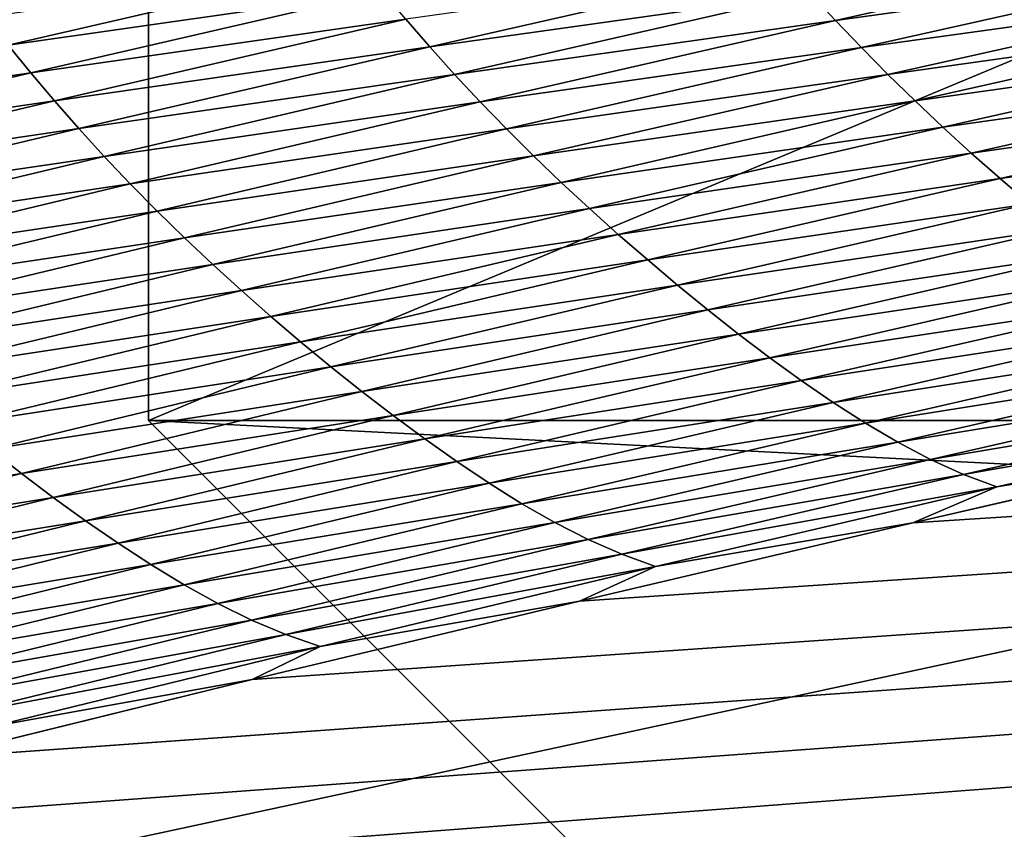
# Model space of a CAD drawing. Extents: x -54 to 446, y -6 to 1624.
# Tile 63 of 225: x -11.562 to -11.088, y 1556.103 to 1556.493. Entities that reach past the tile are written whole.
import ezdxf

# ---------------------------------------------------------------- set-up
doc = ezdxf.new("R2010")
doc.units = 0
doc.header["$LTSCALE"] = 46.933333
for name, color, linetype in [('1000', 7, 'CONTINUOUS'), ('1162', 7, 'CONTINUOUS'), ('1370', 7, 'CONTINUOUS'), ('1520', 7, 'CONTINUOUS'), ('1524', 7, 'CONTINUOUS'), ('1585', 7, 'CONTINUOUS'), ('1595', 7, 'CONTINUOUS'), ('1613', 7, 'CONTINUOUS'), ('1614', 7, 'CONTINUOUS')]:
    doc.layers.add(name, color=color, linetype=linetype)

msp = doc.modelspace()

# ---------------------------------------------------------------- linework, layer by layer
at = {"layer": '1000', "color": 7, "linetype": 'CONTINUOUS'}
for points in [[(-8.54071, 1554.23446, -13.52983), (-15.995, 1555.13135, -0.4), (-9.64452, 1556.5, -12.76649), (-8.54071, 1554.23446, -13.52983)], [(-9.64452, 1556.5, -12.76649), (-15.995, 1555.13135, -0.4), (-12.13891, 1556.5, -10.42338), (-9.64452, 1556.5, -12.76649)]]:
    msp.add_3dface(points, dxfattribs=at)
at = {"layer": '1162', "color": 7, "linetype": 'CONTINUOUS'}
for points in [[(-13.9, 1554.9401, 0), (0, 1552.5, 13.9), (-13.9, 1568.5), (-13.9, 1554.9401, 0)], [(-13.9, 1568.5), (0, 1552.5, 13.9), (-9.82849, 1568.32842, 9.82979), (-13.9, 1568.5)]]:
    msp.add_3dface(points, dxfattribs=at)
at = {"layer": '1370', "color": 7, "linetype": 'CONTINUOUS'}
for points in [[(-9.9296, 1556.0576, 9.8693), (-0.23849, 1556.9509, 13.99797), (-11.90504, 1556.06089, 9.88576), (-9.9296, 1556.0576, 9.8693)], [(-11.90504, 1556.06089, 9.88576), (-0.23849, 1556.9509, 13.99797), (-11.7561, 1556.09913, 10.07638), (-11.90504, 1556.06089, 9.88576)], [(-11.7561, 1556.09913, 10.07638), (-0.23849, 1556.9509, 13.99797), (-11.60451, 1556.1372, 10.26476), (-11.7561, 1556.09913, 10.07638)], [(-11.60451, 1556.1372, 10.26476), (-0.23849, 1556.9509, 13.99797), (-11.45002, 1556.17515, 10.45113), (-11.60451, 1556.1372, 10.26476)], [(-11.45002, 1556.17515, 10.45113), (-0.23849, 1556.9509, 13.99797), (-11.29243, 1556.213, 10.63567), (-11.45002, 1556.17515, 10.45113)], [(-11.29243, 1556.213, 10.63567), (-0.23849, 1556.9509, 13.99797), (-11.13188, 1556.25074, 10.81835), (-11.29243, 1556.213, 10.63567)], [(-11.13188, 1556.25074, 10.81835), (-0.23849, 1556.9509, 13.99797), (-10.96829, 1556.28834, 10.99908), (-11.13188, 1556.25074, 10.81835)]]:
    msp.add_3dface(points, dxfattribs=at)
at = {"layer": '1520', "color": 7, "linetype": 'CONTINUOUS'}
for points in [[(-11.16921, 1556.49269, 11.44699), (-10.99566, 1556.53153, 11.63225), (-11.18134, 1556.50584, 11.46615), (-11.16921, 1556.49269, 11.44699)], [(-11.16921, 1556.49269, 11.44699), (-10.9834, 1556.51851, 11.61203), (-10.99566, 1556.53153, 11.63225), (-11.16921, 1556.49269, 11.44699)], [(-11.56747, 1556.48089, 11.15115), (-11.39799, 1556.52004, 11.34375), (-11.57804, 1556.49429, 11.16469), (-11.56747, 1556.48089, 11.15115)], [(-11.56747, 1556.48089, 11.15115), (-11.38723, 1556.50671, 11.32877), (-11.39799, 1556.52004, 11.34375), (-11.56747, 1556.48089, 11.15115)], [(-11.36454, 1556.47999, 11.29562), (-11.19309, 1556.51908, 11.48446), (-11.37609, 1556.49334, 11.3127), (-11.36454, 1556.47999, 11.29562)], [(-11.36454, 1556.47999, 11.29562), (-11.18134, 1556.50584, 11.46615), (-11.19309, 1556.51908, 11.48446), (-11.36454, 1556.47999, 11.29562)], [(-11.15674, 1556.47964, 11.42707), (-10.9834, 1556.51851, 11.61203), (-11.16921, 1556.49269, 11.44699), (-11.15674, 1556.47964, 11.42707)], [(-11.15674, 1556.47964, 11.42707), (-10.97082, 1556.50561, 11.59114), (-10.9834, 1556.51851, 11.61203), (-11.15674, 1556.47964, 11.42707)], [(-11.55652, 1556.46745, 11.13645), (-11.38723, 1556.50671, 11.32877), (-11.56747, 1556.48089, 11.15115), (-11.55652, 1556.46745, 11.13645)], [(-11.55652, 1556.46745, 11.13645), (-11.37609, 1556.49334, 11.3127), (-11.38723, 1556.50671, 11.32877), (-11.55652, 1556.46745, 11.13645)], [(-11.35258, 1556.4667, 11.27761), (-11.18134, 1556.50584, 11.46615), (-11.36454, 1556.47999, 11.29562), (-11.35258, 1556.4667, 11.27761)], [(-11.35258, 1556.4667, 11.27761), (-11.16921, 1556.49269, 11.44699), (-11.18134, 1556.50584, 11.46615), (-11.35258, 1556.4667, 11.27761)], [(-11.14395, 1556.46673, 11.40651), (-10.97082, 1556.50561, 11.59114), (-11.15674, 1556.47964, 11.42707), (-11.14395, 1556.46673, 11.40651)], [(-11.14395, 1556.46673, 11.40651), (-10.95794, 1556.49284, 11.56969), (-10.97082, 1556.50561, 11.59114), (-11.14395, 1556.46673, 11.40651)], [(-11.54517, 1556.45401, 11.12067), (-11.37609, 1556.49334, 11.3127), (-11.55652, 1556.46745, 11.13645), (-11.54517, 1556.45401, 11.12067)], [(-11.54517, 1556.45401, 11.12067), (-11.36454, 1556.47999, 11.29562), (-11.37609, 1556.49334, 11.3127), (-11.54517, 1556.45401, 11.12067)], [(-11.34025, 1556.4535, 11.25877), (-11.16921, 1556.49269, 11.44699), (-11.35258, 1556.4667, 11.27761), (-11.34025, 1556.4535, 11.25877)], [(-11.34025, 1556.4535, 11.25877), (-11.15674, 1556.47964, 11.42707), (-11.16921, 1556.49269, 11.44699), (-11.34025, 1556.4535, 11.25877)], [(-11.13085, 1556.45395, 11.38538), (-10.95794, 1556.49284, 11.56969), (-11.14395, 1556.46673, 11.40651), (-11.13085, 1556.45395, 11.38538)], [(-11.13085, 1556.45395, 11.38538), (-10.94479, 1556.4802, 11.54778), (-10.95794, 1556.49284, 11.56969), (-11.13085, 1556.45395, 11.38538)], [(-11.7343, 1556.44145, 10.95575), (-11.55652, 1556.46745, 11.13645), (-11.56747, 1556.48089, 11.15115), (-11.7343, 1556.44145, 10.95575)], [(-11.11747, 1556.44132, 11.36379), (-10.94479, 1556.4802, 11.54778), (-11.13085, 1556.45395, 11.38538), (-11.11747, 1556.44132, 11.36379)], [(-11.11747, 1556.44132, 11.36379), (-10.93136, 1556.4677, 11.52549), (-10.94479, 1556.4802, 11.54778), (-11.11747, 1556.44132, 11.36379)], [(-11.53342, 1556.44059, 11.1039), (-11.36454, 1556.47999, 11.29562), (-11.54517, 1556.45401, 11.12067), (-11.53342, 1556.44059, 11.1039)], [(-11.53342, 1556.44059, 11.1039), (-11.35258, 1556.4667, 11.27761), (-11.36454, 1556.47999, 11.29562), (-11.53342, 1556.44059, 11.1039)], [(-11.32756, 1556.44043, 11.23918), (-11.15674, 1556.47964, 11.42707), (-11.34025, 1556.4535, 11.25877), (-11.32756, 1556.44043, 11.23918)], [(-11.32756, 1556.44043, 11.23918), (-11.14395, 1556.46673, 11.40651), (-11.15674, 1556.47964, 11.42707), (-11.32756, 1556.44043, 11.23918)], [(-11.72316, 1556.42793, 10.94133), (-11.55652, 1556.46745, 11.13645), (-11.7343, 1556.44145, 10.95575), (-11.72316, 1556.42793, 10.94133)], [(-11.72316, 1556.42793, 10.94133), (-11.54517, 1556.45401, 11.12067), (-11.55652, 1556.46745, 11.13645), (-11.72316, 1556.42793, 10.94133)], [(-11.52126, 1556.42725, 11.08621), (-11.35258, 1556.4667, 11.27761), (-11.53342, 1556.44059, 11.1039), (-11.52126, 1556.42725, 11.08621)], [(-11.52126, 1556.42725, 11.08621), (-11.34025, 1556.4535, 11.25877), (-11.35258, 1556.4667, 11.27761), (-11.52126, 1556.42725, 11.08621)], [(-11.31455, 1556.4275, 11.21895), (-11.14395, 1556.46673, 11.40651), (-11.32756, 1556.44043, 11.23918), (-11.31455, 1556.4275, 11.21895)], [(-11.31455, 1556.4275, 11.21895), (-11.13085, 1556.45395, 11.38538), (-11.14395, 1556.46673, 11.40651), (-11.31455, 1556.4275, 11.21895)], [(-11.10382, 1556.42884, 11.34184), (-10.93136, 1556.4677, 11.52549), (-11.11747, 1556.44132, 11.36379), (-11.10382, 1556.42884, 11.34184)], [(-11.10382, 1556.42884, 11.34184), (-10.91769, 1556.45533, 11.50293), (-10.93136, 1556.4677, 11.52549), (-11.10382, 1556.42884, 11.34184)], [(-11.71161, 1556.4144, 10.92586), (-11.54517, 1556.45401, 11.12067), (-11.72316, 1556.42793, 10.94133), (-11.71161, 1556.4144, 10.92586)], [(-11.71161, 1556.4144, 10.92586), (-11.53342, 1556.44059, 11.1039), (-11.54517, 1556.45401, 11.12067), (-11.71161, 1556.4144, 10.92586)], [(-11.50871, 1556.41401, 11.06769), (-11.34025, 1556.4535, 11.25877), (-11.52126, 1556.42725, 11.08621), (-11.50871, 1556.41401, 11.06769)], [(-11.50871, 1556.41401, 11.06769), (-11.32756, 1556.44043, 11.23918), (-11.34025, 1556.4535, 11.25877), (-11.50871, 1556.41401, 11.06769)], [(-11.30124, 1556.41472, 11.19817), (-11.13085, 1556.45395, 11.38538), (-11.31455, 1556.4275, 11.21895), (-11.30124, 1556.41472, 11.19817)], [(-11.30124, 1556.41472, 11.19817), (-11.11747, 1556.44132, 11.36379), (-11.13085, 1556.45395, 11.38538), (-11.30124, 1556.41472, 11.19817)], [(-11.08992, 1556.41651, 11.31961), (-10.91769, 1556.45533, 11.50293), (-11.10382, 1556.42884, 11.34184), (-11.08992, 1556.41651, 11.31961)], [(-11.08992, 1556.41651, 11.31961), (-10.90379, 1556.44311, 11.48019), (-10.91769, 1556.45533, 11.50293), (-11.08992, 1556.41651, 11.31961)], [(-11.07578, 1556.40434, 11.2972), (-10.90379, 1556.44311, 11.48019), (-11.08992, 1556.41651, 11.31961), (-11.07578, 1556.40434, 11.2972)], [(-11.69965, 1556.40092, 10.90941), (-11.53342, 1556.44059, 11.1039), (-11.71161, 1556.4144, 10.92586), (-11.69965, 1556.40092, 10.90941)], [(-11.69965, 1556.40092, 10.90941), (-11.52126, 1556.42725, 11.08621), (-11.53342, 1556.44059, 11.1039), (-11.69965, 1556.40092, 10.90941)], [(-11.49581, 1556.40091, 11.04845), (-11.32756, 1556.44043, 11.23918), (-11.50871, 1556.41401, 11.06769), (-11.49581, 1556.40091, 11.04845)], [(-11.49581, 1556.40091, 11.04845), (-11.31455, 1556.4275, 11.21895), (-11.32756, 1556.44043, 11.23918), (-11.49581, 1556.40091, 11.04845)], [(-11.28763, 1556.4021, 11.17692), (-11.11747, 1556.44132, 11.36379), (-11.30124, 1556.41472, 11.19817), (-11.28763, 1556.4021, 11.17692)], [(-11.28763, 1556.4021, 11.17692), (-11.10382, 1556.42884, 11.34184), (-11.11747, 1556.44132, 11.36379), (-11.28763, 1556.4021, 11.17692)], [(-11.27375, 1556.38965, 11.15532), (-11.10382, 1556.42884, 11.34184), (-11.28763, 1556.4021, 11.17692), (-11.27375, 1556.38965, 11.15532)], [(-11.27375, 1556.38965, 11.15532), (-11.08992, 1556.41651, 11.31961), (-11.10382, 1556.42884, 11.34184), (-11.27375, 1556.38965, 11.15532)], [(-11.68727, 1556.38753, 10.89205), (-11.52126, 1556.42725, 11.08621), (-11.69965, 1556.40092, 10.90941), (-11.68727, 1556.38753, 10.89205)], [(-11.68727, 1556.38753, 10.89205), (-11.50871, 1556.41401, 11.06769), (-11.52126, 1556.42725, 11.08621), (-11.68727, 1556.38753, 10.89205)], [(-11.48257, 1556.38797, 11.02857), (-11.31455, 1556.4275, 11.21895), (-11.49581, 1556.40091, 11.04845), (-11.48257, 1556.38797, 11.02857)], [(-11.48257, 1556.38797, 11.02857), (-11.30124, 1556.41472, 11.19817), (-11.31455, 1556.4275, 11.21895), (-11.48257, 1556.38797, 11.02857)], [(-11.67451, 1556.37425, 10.87389), (-11.50871, 1556.41401, 11.06769), (-11.68727, 1556.38753, 10.89205), (-11.67451, 1556.37425, 10.87389)], [(-11.67451, 1556.37425, 10.87389), (-11.49581, 1556.40091, 11.04845), (-11.50871, 1556.41401, 11.06769), (-11.67451, 1556.37425, 10.87389)], [(-11.46903, 1556.37519, 11.00814), (-11.30124, 1556.41472, 11.19817), (-11.48257, 1556.38797, 11.02857), (-11.46903, 1556.37519, 11.00814)], [(-11.46903, 1556.37519, 11.00814), (-11.28763, 1556.4021, 11.17692), (-11.30124, 1556.41472, 11.19817), (-11.46903, 1556.37519, 11.00814)], [(-11.25961, 1556.37736, 11.13344), (-11.08992, 1556.41651, 11.31961), (-11.27375, 1556.38965, 11.15532), (-11.25961, 1556.37736, 11.13344)], [(-11.25961, 1556.37736, 11.13344), (-11.07578, 1556.40434, 11.2972), (-11.08992, 1556.41651, 11.31961), (-11.25961, 1556.37736, 11.13344)], [(-11.24524, 1556.36524, 11.11139), (-11.07578, 1556.40434, 11.2972), (-11.25961, 1556.37736, 11.13344), (-11.24524, 1556.36524, 11.11139)], [(-11.24524, 1556.36524, 11.11139), (-11.06142, 1556.39235, 11.27472), (-11.07578, 1556.40434, 11.2972), (-11.24524, 1556.36524, 11.11139)], [(-11.66138, 1556.36112, 10.855), (-11.49581, 1556.40091, 11.04845), (-11.67451, 1556.37425, 10.87389), (-11.66138, 1556.36112, 10.855)], [(-11.66138, 1556.36112, 10.855), (-11.48257, 1556.38797, 11.02857), (-11.49581, 1556.40091, 11.04845), (-11.66138, 1556.36112, 10.855)], [(-11.4552, 1556.36259, 10.98726), (-11.28763, 1556.4021, 11.17692), (-11.46903, 1556.37519, 11.00814), (-11.4552, 1556.36259, 10.98726)], [(-11.4552, 1556.36259, 10.98726), (-11.27375, 1556.38965, 11.15532), (-11.28763, 1556.4021, 11.17692), (-11.4552, 1556.36259, 10.98726)], [(-11.23063, 1556.35332, 11.08926), (-11.06142, 1556.39235, 11.27472), (-11.24524, 1556.36524, 11.11139), (-11.23063, 1556.35332, 11.08926)], [(-11.23063, 1556.35332, 11.08926), (-11.04686, 1556.38059, 11.25227), (-11.06142, 1556.39235, 11.27472), (-11.23063, 1556.35332, 11.08926)], [(-11.64793, 1556.34817, 10.83548), (-11.48257, 1556.38797, 11.02857), (-11.66138, 1556.36112, 10.855), (-11.64793, 1556.34817, 10.83548)], [(-11.64793, 1556.34817, 10.83548), (-11.46903, 1556.37519, 11.00814), (-11.48257, 1556.38797, 11.02857), (-11.64793, 1556.34817, 10.83548)], [(-11.44108, 1556.35016, 10.96602), (-11.27375, 1556.38965, 11.15532), (-11.4552, 1556.36259, 10.98726), (-11.44108, 1556.35016, 10.96602)], [(-11.44108, 1556.35016, 10.96602), (-11.25961, 1556.37736, 11.13344), (-11.27375, 1556.38965, 11.15532), (-11.44108, 1556.35016, 10.96602)], [(-11.21582, 1556.34163, 11.06716), (-11.04686, 1556.38059, 11.25227), (-11.23063, 1556.35332, 11.08926), (-11.21582, 1556.34163, 11.06716)], [(-11.21582, 1556.34163, 11.06716), (-11.03211, 1556.36909, 11.22995), (-11.04686, 1556.38059, 11.25227), (-11.21582, 1556.34163, 11.06716)], [(-11.4267, 1556.33791, 10.94452), (-11.25961, 1556.37736, 11.13344), (-11.44108, 1556.35016, 10.96602), (-11.4267, 1556.33791, 10.94452)], [(-11.4267, 1556.33791, 10.94452), (-11.24524, 1556.36524, 11.11139), (-11.25961, 1556.37736, 11.13344), (-11.4267, 1556.33791, 10.94452)], [(-11.63416, 1556.33539, 10.81543), (-11.46903, 1556.37519, 11.00814), (-11.64793, 1556.34817, 10.83548), (-11.63416, 1556.33539, 10.81543)], [(-11.63416, 1556.33539, 10.81543), (-11.4552, 1556.36259, 10.98726), (-11.46903, 1556.37519, 11.00814), (-11.63416, 1556.33539, 10.81543)], [(-11.20082, 1556.33023, 11.04518), (-11.03211, 1556.36909, 11.22995), (-11.21582, 1556.34163, 11.06716), (-11.20082, 1556.33023, 11.04518)], [(-11.20082, 1556.33023, 11.04518), (-11.01718, 1556.35795, 11.20781), (-11.03211, 1556.36909, 11.22995), (-11.20082, 1556.33023, 11.04518)], [(-11.62009, 1556.3228, 10.79493), (-11.4552, 1556.36259, 10.98726), (-11.63416, 1556.33539, 10.81543), (-11.62009, 1556.3228, 10.79493)], [(-11.62009, 1556.3228, 10.79493), (-11.44108, 1556.35016, 10.96602), (-11.4552, 1556.36259, 10.98726), (-11.62009, 1556.3228, 10.79493)], [(-11.41208, 1556.32585, 10.92284), (-11.24524, 1556.36524, 11.11139), (-11.4267, 1556.33791, 10.94452), (-11.41208, 1556.32585, 10.92284)], [(-11.41208, 1556.32585, 10.92284), (-11.23063, 1556.35332, 11.08926), (-11.24524, 1556.36524, 11.11139), (-11.41208, 1556.32585, 10.92284)], [(-11.18565, 1556.3192, 11.02338), (-11.01718, 1556.35795, 11.20781), (-11.20082, 1556.33023, 11.04518), (-11.18565, 1556.3192, 11.02338)], [(-11.18565, 1556.3192, 11.02338), (-11.00209, 1556.34729, 11.18586), (-11.01718, 1556.35795, 11.20781), (-11.18565, 1556.3192, 11.02338)], [(-11.39723, 1556.31399, 10.90108), (-11.23063, 1556.35332, 11.08926), (-11.41208, 1556.32585, 10.92284), (-11.39723, 1556.31399, 10.90108)], [(-11.39723, 1556.31399, 10.90108), (-11.21582, 1556.34163, 11.06716), (-11.23063, 1556.35332, 11.08926), (-11.39723, 1556.31399, 10.90108)], [(-11.60573, 1556.3104, 10.77408), (-11.44108, 1556.35016, 10.96602), (-11.62009, 1556.3228, 10.79493), (-11.60573, 1556.3104, 10.77408)], [(-11.60573, 1556.3104, 10.77408), (-11.4267, 1556.33791, 10.94452), (-11.44108, 1556.35016, 10.96602), (-11.60573, 1556.3104, 10.77408)], [(-11.17031, 1556.30864, 11.00176), (-11.00209, 1556.34729, 11.18586), (-11.18565, 1556.3192, 11.02338), (-11.17031, 1556.30864, 11.00176)], [(-11.17031, 1556.30864, 11.00176), (-10.98684, 1556.33722, 11.16412), (-11.00209, 1556.34729, 11.18586), (-11.17031, 1556.30864, 11.00176)], [(-11.59111, 1556.2982, 10.75296), (-11.4267, 1556.33791, 10.94452), (-11.60573, 1556.3104, 10.77408), (-11.59111, 1556.2982, 10.75296)], [(-11.59111, 1556.2982, 10.75296), (-11.41208, 1556.32585, 10.92284), (-11.4267, 1556.33791, 10.94452), (-11.59111, 1556.2982, 10.75296)], [(-11.38217, 1556.30239, 10.87934), (-11.21582, 1556.34163, 11.06716), (-11.39723, 1556.31399, 10.90108), (-11.38217, 1556.30239, 10.87934)], [(-11.38217, 1556.30239, 10.87934), (-11.20082, 1556.33023, 11.04518), (-11.21582, 1556.34163, 11.06716), (-11.38217, 1556.30239, 10.87934)], [(-11.15481, 1556.29869, 10.98036), (-10.98684, 1556.33722, 11.16412), (-11.17031, 1556.30864, 11.00176), (-11.15481, 1556.29869, 10.98036)], [(-11.15481, 1556.29869, 10.98036), (-10.97145, 1556.3279, 11.14269), (-10.98684, 1556.33722, 11.16412), (-11.15481, 1556.29869, 10.98036)], [(-11.36692, 1556.29109, 10.85773), (-11.20082, 1556.33023, 11.04518), (-11.38217, 1556.30239, 10.87934), (-11.36692, 1556.29109, 10.85773)], [(-11.36692, 1556.29109, 10.85773), (-11.18565, 1556.3192, 11.02338), (-11.20082, 1556.33023, 11.04518), (-11.36692, 1556.29109, 10.85773)], [(-11.57624, 1556.28619, 10.73166), (-11.41208, 1556.32585, 10.92284), (-11.59111, 1556.2982, 10.75296), (-11.57624, 1556.28619, 10.73166)], [(-11.57624, 1556.28619, 10.73166), (-11.39723, 1556.31399, 10.90108), (-11.41208, 1556.32585, 10.92284), (-11.57624, 1556.28619, 10.73166)], [(-11.13917, 1556.28949, 10.95925), (-10.97145, 1556.3279, 11.14269), (-11.15481, 1556.29869, 10.98036), (-11.13917, 1556.28949, 10.95925)], [(-11.13917, 1556.28949, 10.95925), (-10.95592, 1556.31949, 11.12165), (-10.97145, 1556.3279, 11.14269), (-11.13917, 1556.28949, 10.95925)], [(-11.35149, 1556.28016, 10.83628), (-11.18565, 1556.3192, 11.02338), (-11.36692, 1556.29109, 10.85773), (-11.35149, 1556.28016, 10.83628)], [(-11.35149, 1556.28016, 10.83628), (-11.17031, 1556.30864, 11.00176), (-11.18565, 1556.3192, 11.02338), (-11.35149, 1556.28016, 10.83628)], [(-11.12339, 1556.2812, 10.93852), (-10.95592, 1556.31949, 11.12165), (-11.13917, 1556.28949, 10.95925), (-11.12339, 1556.2812, 10.93852)], [(-11.12339, 1556.2812, 10.93852), (-10.94027, 1556.31217, 11.10111), (-10.95592, 1556.31949, 11.12165), (-11.12339, 1556.2812, 10.93852)], [(-11.56114, 1556.27441, 10.71029), (-11.39723, 1556.31399, 10.90108), (-11.57624, 1556.28619, 10.73166), (-11.56114, 1556.27441, 10.71029)], [(-11.56114, 1556.27441, 10.71029), (-11.38217, 1556.30239, 10.87934), (-11.39723, 1556.31399, 10.90108), (-11.56114, 1556.27441, 10.71029)], [(-11.10749, 1556.27399, 10.9183), (-10.94027, 1556.31217, 11.10111), (-11.12339, 1556.2812, 10.93852), (-11.10749, 1556.27399, 10.9183)], [(-11.10749, 1556.27399, 10.9183), (-10.92451, 1556.30612, 11.08119), (-10.94027, 1556.31217, 11.10111), (-11.10749, 1556.27399, 10.9183)], [(-11.33589, 1556.26972, 10.81502), (-11.17031, 1556.30864, 11.00176), (-11.35149, 1556.28016, 10.83628), (-11.33589, 1556.26972, 10.81502)], [(-11.33589, 1556.26972, 10.81502), (-11.15481, 1556.29869, 10.98036), (-11.17031, 1556.30864, 11.00176), (-11.33589, 1556.26972, 10.81502)], [(-11.09147, 1556.26804, 10.89867), (-10.92451, 1556.30612, 11.08119), (-11.10749, 1556.27399, 10.9183), (-11.09147, 1556.26804, 10.89867)], [(-11.09147, 1556.26804, 10.89867), (-10.96829, 1556.28834, 10.99908), (-10.92451, 1556.30612, 11.08119), (-11.09147, 1556.26804, 10.89867)], [(-11.54582, 1556.2629, 10.68894), (-11.38217, 1556.30239, 10.87934), (-11.56114, 1556.27441, 10.71029), (-11.54582, 1556.2629, 10.68894)], [(-11.54582, 1556.2629, 10.68894), (-11.36692, 1556.29109, 10.85773), (-11.38217, 1556.30239, 10.87934), (-11.54582, 1556.2629, 10.68894)], [(-11.32013, 1556.25989, 10.79397), (-11.15481, 1556.29869, 10.98036), (-11.33589, 1556.26972, 10.81502), (-11.32013, 1556.25989, 10.79397)], [(-11.32013, 1556.25989, 10.79397), (-11.13917, 1556.28949, 10.95925), (-11.15481, 1556.29869, 10.98036), (-11.32013, 1556.25989, 10.79397)], [(-11.53031, 1556.25169, 10.66771), (-11.36692, 1556.29109, 10.85773), (-11.54582, 1556.2629, 10.68894), (-11.53031, 1556.25169, 10.66771)], [(-11.53031, 1556.25169, 10.66771), (-11.35149, 1556.28016, 10.83628), (-11.36692, 1556.29109, 10.85773), (-11.53031, 1556.25169, 10.66771)], [(-11.73763, 1556.24631, 10.53798), (-11.56114, 1556.27441, 10.71029), (-11.57624, 1556.28619, 10.73166), (-11.73763, 1556.24631, 10.53798)], [(-11.30424, 1556.25081, 10.7732), (-11.13917, 1556.28949, 10.95925), (-11.32013, 1556.25989, 10.79397), (-11.30424, 1556.25081, 10.7732)], [(-11.30424, 1556.25081, 10.7732), (-11.12339, 1556.2812, 10.93852), (-11.13917, 1556.28949, 10.95925), (-11.30424, 1556.25081, 10.7732)], [(-11.13188, 1556.25074, 10.81835), (-10.96829, 1556.28834, 10.99908), (-11.09147, 1556.26804, 10.89867), (-11.13188, 1556.25074, 10.81835)], [(-11.2882, 1556.24264, 10.75281), (-11.12339, 1556.2812, 10.93852), (-11.30424, 1556.25081, 10.7732), (-11.2882, 1556.24264, 10.75281)], [(-11.2882, 1556.24264, 10.75281), (-11.10749, 1556.27399, 10.9183), (-11.12339, 1556.2812, 10.93852), (-11.2882, 1556.24264, 10.75281)], [(-11.51462, 1556.24087, 10.64664), (-11.35149, 1556.28016, 10.83628), (-11.53031, 1556.25169, 10.66771), (-11.51462, 1556.24087, 10.64664)], [(-11.51462, 1556.24087, 10.64664), (-11.33589, 1556.26972, 10.81502), (-11.35149, 1556.28016, 10.83628), (-11.51462, 1556.24087, 10.64664)], [(-11.72227, 1556.23461, 10.51702), (-11.56114, 1556.27441, 10.71029), (-11.73763, 1556.24631, 10.53798), (-11.72227, 1556.23461, 10.51702)], [(-11.72227, 1556.23461, 10.51702), (-11.54582, 1556.2629, 10.68894), (-11.56114, 1556.27441, 10.71029), (-11.72227, 1556.23461, 10.51702)], [(-11.27204, 1556.23555, 10.73291), (-11.10749, 1556.27399, 10.9183), (-11.2882, 1556.24264, 10.75281), (-11.27204, 1556.23555, 10.73291)], [(-11.27204, 1556.23555, 10.73291), (-11.09147, 1556.26804, 10.89867), (-11.10749, 1556.27399, 10.9183), (-11.27204, 1556.23555, 10.73291)], [(-11.49876, 1556.23055, 10.62575), (-11.33589, 1556.26972, 10.81502), (-11.51462, 1556.24087, 10.64664), (-11.49876, 1556.23055, 10.62575)], [(-11.49876, 1556.23055, 10.62575), (-11.32013, 1556.25989, 10.79397), (-11.33589, 1556.26972, 10.81502), (-11.49876, 1556.23055, 10.62575)], [(-11.25577, 1556.2297, 10.71359), (-11.09147, 1556.26804, 10.89867), (-11.27204, 1556.23555, 10.73291), (-11.25577, 1556.2297, 10.71359)], [(-11.25577, 1556.2297, 10.71359), (-11.13188, 1556.25074, 10.81835), (-11.09147, 1556.26804, 10.89867), (-11.25577, 1556.2297, 10.71359)], [(-11.7067, 1556.22318, 10.49607), (-11.54582, 1556.2629, 10.68894), (-11.72227, 1556.23461, 10.51702), (-11.7067, 1556.22318, 10.49607)], [(-11.7067, 1556.22318, 10.49607), (-11.53031, 1556.25169, 10.66771), (-11.54582, 1556.2629, 10.68894), (-11.7067, 1556.22318, 10.49607)], [(-11.48275, 1556.22084, 10.60506), (-11.32013, 1556.25989, 10.79397), (-11.49876, 1556.23055, 10.62575), (-11.48275, 1556.22084, 10.60506)], [(-11.48275, 1556.22084, 10.60506), (-11.30424, 1556.25081, 10.7732), (-11.32013, 1556.25989, 10.79397), (-11.48275, 1556.22084, 10.60506)], [(-11.69093, 1556.21208, 10.47523), (-11.53031, 1556.25169, 10.66771), (-11.7067, 1556.22318, 10.49607), (-11.69093, 1556.21208, 10.47523)], [(-11.69093, 1556.21208, 10.47523), (-11.51462, 1556.24087, 10.64664), (-11.53031, 1556.25169, 10.66771), (-11.69093, 1556.21208, 10.47523)], [(-11.46658, 1556.21189, 10.58465), (-11.30424, 1556.25081, 10.7732), (-11.48275, 1556.22084, 10.60506), (-11.46658, 1556.21189, 10.58465)], [(-11.46658, 1556.21189, 10.58465), (-11.2882, 1556.24264, 10.75281), (-11.30424, 1556.25081, 10.7732), (-11.46658, 1556.21189, 10.58465)], [(-11.29243, 1556.213, 10.63567), (-11.13188, 1556.25074, 10.81835), (-11.25577, 1556.2297, 10.71359), (-11.29243, 1556.213, 10.63567)], [(-11.67498, 1556.20137, 10.45455), (-11.51462, 1556.24087, 10.64664), (-11.69093, 1556.21208, 10.47523), (-11.67498, 1556.20137, 10.45455)], [(-11.67498, 1556.20137, 10.45455), (-11.49876, 1556.23055, 10.62575), (-11.51462, 1556.24087, 10.64664), (-11.67498, 1556.20137, 10.45455)], [(-11.45029, 1556.20385, 10.56461), (-11.2882, 1556.24264, 10.75281), (-11.46658, 1556.21189, 10.58465), (-11.45029, 1556.20385, 10.56461)], [(-11.45029, 1556.20385, 10.56461), (-11.27204, 1556.23555, 10.73291), (-11.2882, 1556.24264, 10.75281), (-11.45029, 1556.20385, 10.56461)], [(-11.43387, 1556.19688, 10.54505), (-11.27204, 1556.23555, 10.73291), (-11.45029, 1556.20385, 10.56461), (-11.43387, 1556.19688, 10.54505)], [(-11.43387, 1556.19688, 10.54505), (-11.25577, 1556.2297, 10.71359), (-11.27204, 1556.23555, 10.73291), (-11.43387, 1556.19688, 10.54505)], [(-11.65885, 1556.19117, 10.43405), (-11.49876, 1556.23055, 10.62575), (-11.67498, 1556.20137, 10.45455), (-11.65885, 1556.19117, 10.43405)], [(-11.65885, 1556.19117, 10.43405), (-11.48275, 1556.22084, 10.60506), (-11.49876, 1556.23055, 10.62575), (-11.65885, 1556.19117, 10.43405)], [(-11.41733, 1556.19114, 10.52606), (-11.25577, 1556.2297, 10.71359), (-11.43387, 1556.19688, 10.54505), (-11.41733, 1556.19114, 10.52606)], [(-11.41733, 1556.19114, 10.52606), (-11.29243, 1556.213, 10.63567), (-11.25577, 1556.2297, 10.71359), (-11.41733, 1556.19114, 10.52606)], [(-11.64257, 1556.18159, 10.41374), (-11.48275, 1556.22084, 10.60506), (-11.65885, 1556.19117, 10.43405), (-11.64257, 1556.18159, 10.41374)], [(-11.64257, 1556.18159, 10.41374), (-11.46658, 1556.21189, 10.58465), (-11.48275, 1556.22084, 10.60506), (-11.64257, 1556.18159, 10.41374)], [(-11.62614, 1556.17276, 10.39371), (-11.46658, 1556.21189, 10.58465), (-11.64257, 1556.18159, 10.41374), (-11.62614, 1556.17276, 10.39371)], [(-11.62614, 1556.17276, 10.39371), (-11.45029, 1556.20385, 10.56461), (-11.46658, 1556.21189, 10.58465), (-11.62614, 1556.17276, 10.39371)], [(-11.45002, 1556.17515, 10.45113), (-11.29243, 1556.213, 10.63567), (-11.41733, 1556.19114, 10.52606), (-11.45002, 1556.17515, 10.45113)], [(-11.60958, 1556.16485, 10.37404), (-11.45029, 1556.20385, 10.56461), (-11.62614, 1556.17276, 10.39371), (-11.60958, 1556.16485, 10.37404)], [(-11.60958, 1556.16485, 10.37404), (-11.43387, 1556.19688, 10.54505), (-11.45029, 1556.20385, 10.56461), (-11.60958, 1556.16485, 10.37404)], [(-11.59289, 1556.158, 10.35483), (-11.43387, 1556.19688, 10.54505), (-11.60958, 1556.16485, 10.37404), (-11.59289, 1556.158, 10.35483)], [(-11.59289, 1556.158, 10.35483), (-11.41733, 1556.19114, 10.52606), (-11.43387, 1556.19688, 10.54505), (-11.59289, 1556.158, 10.35483)], [(-11.57609, 1556.15238, 10.33619), (-11.41733, 1556.19114, 10.52606), (-11.59289, 1556.158, 10.35483), (-11.57609, 1556.15238, 10.33619)], [(-11.57609, 1556.15238, 10.33619), (-11.45002, 1556.17515, 10.45113), (-11.41733, 1556.19114, 10.52606), (-11.57609, 1556.15238, 10.33619)], [(-11.60451, 1556.1372, 10.26476), (-11.45002, 1556.17515, 10.45113), (-11.57609, 1556.15238, 10.33619), (-11.60451, 1556.1372, 10.26476)]]:
    msp.add_3dface(points, dxfattribs=at)
at = {"layer": '1524', "color": 7, "linetype": 'CONTINUOUS'}
for points in [[(-14, 1554.47248), (-12.12026, 1568.47771, 7.00709), (-9.9296, 1556.0576, 9.8693), (-14, 1554.47248)], [(-12.12026, 1568.47771, 7.00709), (-6.98655, 1568.38825, 12.13211), (-9.9296, 1556.0576, 9.8693), (-12.12026, 1568.47771, 7.00709)]]:
    msp.add_3dface(points, dxfattribs=at)
at = {"layer": '1585', "linetype": 'CONTINUOUS'}
for points in [[(-5.75, 1556.3, -9.95929), (-11.5, 1556.3), (-5.75, 1558.7, -9.95929), (-5.75, 1556.3, -9.95929)], [(-5.75, 1558.7, -9.95929), (-11.5, 1556.3), (-11.5, 1558.7), (-5.75, 1558.7, -9.95929)]]:
    msp.add_3dface(points, dxfattribs=at)
at = {"layer": '1595', "linetype": 'CONTINUOUS'}
for points in [[(-11.5, 1558.7), (-11.5, 1556.3), (-5.75, 1556.3, 9.95929), (-11.5, 1558.7)], [(-11.5, 1558.7), (-5.75, 1556.3, 9.95929), (-5.75, 1558.7, 9.95929), (-11.5, 1558.7)]]:
    msp.add_3dface(points, dxfattribs=at)
at = {"layer": '1613', "linetype": 'CONTINUOUS'}
for points in [[(-11.5, 1556.3), (-5.75, 1556.3, -9.95929), (-11.2, 1556), (-11.5, 1556.3)], [(-5.75, 1556.3, -9.95929), (-5.6, 1556, -9.69948), (-11.2, 1556), (-5.75, 1556.3, -9.95929)]]:
    msp.add_3dface(points, dxfattribs=at)
at = {"layer": '1614', "linetype": 'CONTINUOUS'}
for points in [[(-11.5, 1556.3), (-11.2, 1556), (-5.6, 1556, 9.69948), (-11.5, 1556.3)], [(-11.5, 1556.3), (-5.6, 1556, 9.69948), (-5.75, 1556.3, 9.95929), (-11.5, 1556.3)]]:
    msp.add_3dface(points, dxfattribs=at)

doc.saveas('drawing.dxf')
